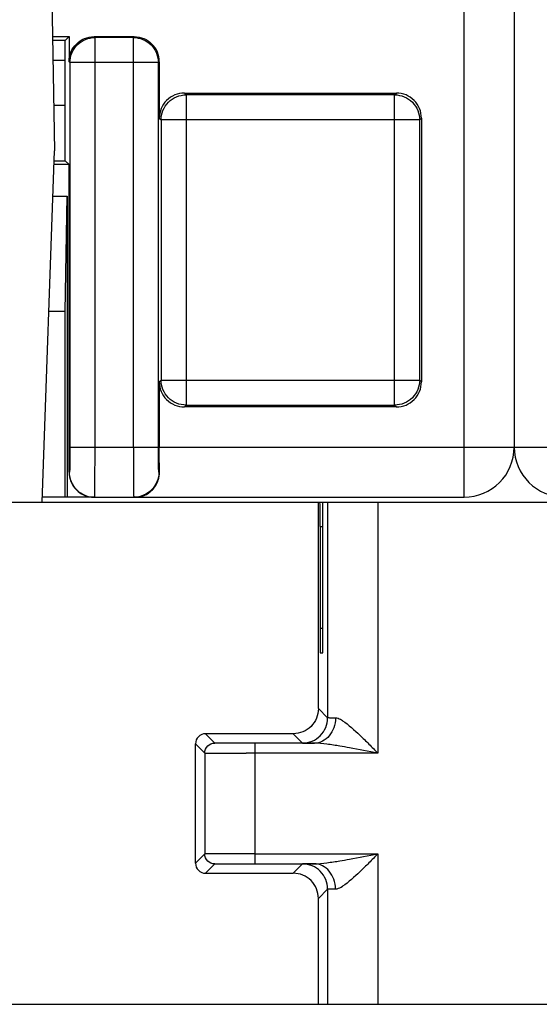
# Model space of a CAD drawing. Header units: millimetres. Extents: x 0 to 594, y 0 to 420.
# Tile 221 of 236: x 476 to 486, y 279 to 299. Entities that reach past the tile are written whole.
import ezdxf

# ---------------------------------------------------------------- set-up
doc = ezdxf.new("R2010")
doc.units = ezdxf.units.MM
doc.header["$LTSCALE"] = 32.67
doc.layers.get('0').update_dxf_attribs({"linetype": 'CONTINUOUS'})

msp = doc.modelspace()

# ---------------------------------------------------------------- linework, layer by layer
at = {"color": 9, "linetype": 'CONTINUOUS'}
for p, q in [((484.82849, 289.33035), (484.82849, 366.83035)), ((477.47008, 298.48668), (477.45242, 298.50428)), ((478.23486, 298.48668), (478.25246, 298.50428)), ((477.47003, 298.48668), (477.47003, 297.98675)), ((478.23486, 298.48668), (477.47008, 298.48668)), ((478.23489, 290.33035), (478.23489, 298.48668)), ((476.95249, 298.00419), (476.9701, 297.98668)), ((477.47003, 297.98675), (476.9701, 297.98668)), ((476.9701, 297.98668), (476.97127, 290.33027)), ((478.73481, 297.98675), (477.47061, 297.98675)), ((477.47061, 297.98675), (477.47061, 290.33035)), ((478.75242, 298.00436), (478.73481, 297.98675)), ((478.73481, 290.33035), (478.73481, 297.98675)), ((479.28746, 297.34513), (479.25234, 297.38019)), ((479.2874, 297.34513), (479.2874, 291.1654)), ((483.44364, 297.34513), (479.28746, 297.34513)), ((483.44364, 297.34513), (483.4787, 297.38019)), ((483.44367, 291.1654), (483.44367, 297.34513)), ((478.75242, 296.88026), (478.78748, 296.8452)), ((483.94359, 296.8452), (478.78748, 296.8452)), ((478.78748, 296.8452), (478.78748, 291.66533)), ((483.97865, 296.88026), (483.94359, 296.8452)), ((483.94359, 291.66533), (483.94359, 296.8452)), ((478.75242, 291.63027), (478.78748, 291.66533)), ((478.78748, 291.66533), (483.94359, 291.66533)), ((483.97865, 291.63027), (483.94359, 291.66533)), ((479.28743, 291.1654), (479.25237, 291.13035)), ((479.28743, 291.1654), (483.44361, 291.1654)), ((483.44361, 291.1654), (483.47873, 291.13035)), ((476.97127, 290.33027), (477.47119, 290.33035)), ((477.47061, 290.33035), (478.73481, 290.33035)), ((478.75242, 290.33034), (493.40457, 290.33034)), ((476.96262, 289.83027), (476.95374, 289.83145)), ((478.75476, 289.83035), (478.74354, 289.83035)), ((483.10864, 289.23035), (483.10864, 284.23122)), ((481.95788, 288.7478), (482.01302, 288.7478)), ((482.01271, 286.71289), (481.9582, 286.71289)), ((482.10865, 284.93469), (481.9235, 285.11983)), ((479.85865, 284.43469), (479.67352, 284.61982)), ((481.42356, 284.61978), (481.60865, 284.43469)), ((479.47355, 284.41979), (479.65865, 284.23469)), ((480.65864, 284.43122), (480.65864, 284.37233)), ((483.10864, 284.23122), (480.65864, 284.23122)), ((480.65864, 284.23122), (480.65864, 282.08836)), ((479.47374, 282.04109), (479.65865, 282.22601)), ((480.65864, 282.22948), (483.10864, 282.22948)), ((483.10864, 282.22948), (483.10864, 279.23035)), ((479.85864, 282.026), (479.67376, 281.84112)), ((480.65864, 282.08836), (480.65864, 282.02948)), ((481.42374, 281.84109), (481.60865, 282.026)), ((482.10865, 281.52601), (481.92379, 281.34115))]:
    msp.add_line(p, q, dxfattribs=at)
at = {"color": 7, "linetype": 'CONTINUOUS'}
for p, q in [((485.82849, 366.83035), (485.82849, 290.33035)), ((476.60888, 299.33035), (476.66299, 296.23035)), ((476.6233, 298.50428), (476.95243, 298.50428)), ((476.95243, 298.50428), (476.87849, 298.43035)), ((476.95242, 298.50429), (476.95249, 298.00419)), ((477.45242, 298.50428), (478.25246, 298.50428)), ((476.87849, 298.43035), (476.62459, 298.43035)), ((476.87849, 296.03035), (476.87849, 298.43034)), ((476.87849, 298.03035), (476.63158, 298.03035)), ((478.75242, 298.00436), (478.75242, 296.88026)), ((479.25234, 297.38019), (483.4787, 297.38019)), ((476.87849, 297.13035), (476.64728, 297.13035)), ((483.97865, 296.88026), (483.97865, 291.63027)), ((476.41855, 289.23035), (476.66299, 296.23035)), ((476.95296, 295.95604), (476.65342, 295.95604)), ((476.65601, 296.03035), (476.87849, 296.03035)), ((476.87849, 296.03035), (476.95296, 295.95604)), ((476.95374, 289.83145), (476.95281, 295.95604)), ((476.63157, 295.33035), (476.91864, 295.33035)), ((476.87849, 293.03035), (476.91864, 295.33035)), ((476.91864, 295.33035), (476.91864, 289.33035)), ((476.87849, 293.03035), (476.55125, 293.03035)), ((476.87849, 289.33035), (476.87849, 293.03035)), ((478.75242, 291.63027), (478.75242, 290.33034)), ((483.47873, 291.13035), (479.25237, 291.13035)), ((477.45381, 289.33035), (476.42204, 289.33035)), ((477.46254, 289.33035), (484.82849, 289.33035)), ((444.77974, 289.23035), (511.76244, 289.23035)), ((481.9235, 285.11983), (481.92319, 289.23035)), ((482.10865, 289.23035), (482.10865, 284.93469)), ((481.95788, 288.7478), (481.9582, 286.7129)), ((482.01271, 286.71289), (482.01302, 288.7478)), ((482.0119, 286.34207), (482.01205, 286.37068)), ((481.96045, 286.23035), (482.01053, 286.23035)), ((481.42355, 284.61977), (479.67353, 284.61983)), ((479.47374, 282.04109), (479.47355, 284.41979)), ((481.84303, 284.4312), (480.643, 284.43123)), ((479.65865, 284.23469), (479.65865, 282.22601)), ((480.65864, 284.23122), (480.4846, 284.23127)), ((480.65864, 284.37233), (480.65864, 284.31554)), ((480.65864, 284.31554), (480.65864, 284.23122)), ((480.67218, 282.02949), (481.84039, 282.02947)), ((479.67374, 281.84109), (481.42363, 281.84112)), ((482.10865, 281.52601), (482.10865, 279.23035)), ((481.92395, 279.23035), (481.92379, 281.34115)), ((460.68735, 279.23035), (511.03844, 279.23035))]:
    msp.add_line(p, q, dxfattribs=at)
for centre, radius, start, end in [((484.82849, 290.33035), 1, 270, 360), ((486.82849, 290.33035), 1, 180, 270), ((478.26487, 289.81633), 0.48723, 306.043052, 315.822875), ((477.45358, 289.88815), 0.55781, 265.368271, 270.023951), ((478.26971, 289.80728), 0.47693, 270.010126, 280.358222), ((478.26526, 289.81604), 0.48677, 301.058469, 306.026169)]:
    msp.add_arc(centre, radius, start, end, dxfattribs=at)
for centre, major_axis, ratio, start_param, end_param in [((478.25234, 298.00421), (0.35366, 0.35366), 0.99969546, -0.78524587, 0), ((479.25249, 296.88011), (0.35366, -0.35366), 0.99969546, 3.14159265, 3.92683852), ((483.47858, 296.88011), (-0.35366, -0.35366), 0.99969546, 2.35634678, 3.14159265), ((483.47858, 291.63042), (-0.35366, 0.35366), 0.99969546, 3.14159265, 3.92683852), ((481.95562, 288.73035), (0, 0.5), 0.004512, -1.53588974, 0), ((481.96045, 286.73035), (0, 0.5), 0.004512, 1.60570291, 3.14159265), ((481.42378, 281.34114), (0.47435, -0.15811), 0.9999048, 0.32178749, 1.10717613)]:
    msp.add_ellipse(centre, major_axis=major_axis, ratio=ratio, start_param=start_param, end_param=end_param, dxfattribs=at)
for points, knots in [([(477.09887, 298.35783), (477.14485, 298.40382), (477.25603, 298.47841), (477.3874, 298.50429), (477.45243, 298.50428)], [0, 0, 0, 0, 0.49999844, 1, 1, 1, 1]), ([(478.25249, 298.50428), (478.31752, 298.50429), (478.44886, 298.47842), (478.56003, 298.40385), (478.606, 298.35787)], [0, 0, 0, 0, 0.50000107, 1, 1, 1, 1]), ([(476.95246, 298.00401), (476.95244, 298.06908), (476.97827, 298.20053), (477.05287, 298.31181), (477.09887, 298.35783)], [0, 0, 0, 0, 0.50000687, 1, 1, 1, 1]), ([(479.25234, 297.38019), (479.18722, 297.38019), (479.05483, 297.3571), (478.94488, 297.27982), (478.89883, 297.23377)], [0, 0, 0, 0, 0.50000104, 1, 1, 1, 1]), ([(483.83224, 297.23377), (483.78619, 297.27982), (483.67624, 297.3571), (483.54385, 297.38019), (483.47873, 297.38019)], [0, 0, 0, 0, 0.49999896, 1, 1, 1, 1]), ([(478.75242, 291.63027), (478.75242, 291.56515), (478.7755, 291.43276), (478.85278, 291.32281), (478.89883, 291.27676)], [0, 0, 0, 0, 0.50000071, 1, 1, 1, 1]), ([(478.89883, 291.27676), (478.94488, 291.23071), (479.05483, 291.15344), (479.18722, 291.13034), (479.25234, 291.13035)], [0, 0, 0, 0, 0.49999896, 1, 1, 1, 1]), ([(483.47873, 291.13035), (483.54385, 291.13034), (483.67624, 291.15344), (483.78619, 291.23071), (483.83224, 291.27676)], [0, 0, 0, 0, 0.50000104, 1, 1, 1, 1]), ([(478.75476, 289.83035), (478.75436, 289.86945), (478.75295, 290.03611), (478.75242, 290.20278), (478.75242, 290.33034)], [0, 0, 0, 0, 0.23460773, 1, 1, 1, 1]), ([(476.95327, 289.83379), (476.95313, 289.76818), (476.9789, 289.63565), (477.05378, 289.52319), (477.10017, 289.47682)], [0, 0, 0, 0, 0.5000529, 1, 1, 1, 1]), ([(478.71261, 289.62324), (478.7193, 289.63851), (478.7443, 289.70472), (478.7553, 289.77629), (478.75476, 289.83035)], [0, 0, 0, 0, 0.23567098, 1, 1, 1, 1]), ([(477.10017, 289.47682), (477.14099, 289.43601), (477.23616, 289.36595), (477.35102, 289.33685), (477.40854, 289.33217)], [0, 0, 0, 0, 0.50003948, 1, 1, 1, 1]), ([(478.61431, 289.47679), (478.62412, 289.48689), (478.66334, 289.53095), (478.69461, 289.58212), (478.71261, 289.62324)], [0, 0, 0, 0, 0.2387698, 1, 1, 1, 1]), ([(478.35547, 289.33812), (478.39756, 289.34582), (478.45316, 289.364), (478.50376, 289.39145), (478.51639, 289.39906)], [0, 0, 0, 0, 0.7438207, 1, 1, 1, 1]), ([(482.01302, 288.7478), (482.01303, 288.77947), (482.01309, 288.89354), (482.01331, 289.00761), (482.01369, 289.09002)], [0, 0, 0, 0, 0.27759346, 1, 1, 1, 1]), ([(482.01369, 289.09002), (482.01377, 289.1079), (482.01426, 289.15404), (482.01359, 289.20024), (482.01501, 289.22847)], [0, 0, 0, 0, 0.38747304, 1, 1, 1, 1]), ([(482.01205, 286.37068), (482.01216, 286.39497), (482.01257, 286.50904), (482.0127, 286.62311), (482.01271, 286.71289)], [0, 0, 0, 0, 0.21292686, 1, 1, 1, 1]), ([(482.01053, 286.23035), (482.01114, 286.23035), (482.01009, 286.23422), (482.01138, 286.23824), (482.01091, 286.248), (482.01155, 286.26642), (482.01155, 286.2986), (482.01182, 286.32613), (482.0119, 286.34207)], [0, 0, 0, 0, 0.01636313, 0.0649694, 0.14547202, 0.25739523, 0.57201684, 1, 1, 1, 1]), ([(481.9235, 285.11983), (481.92351, 285.0548), (481.89766, 284.92343), (481.82307, 284.81225), (481.77708, 284.76626)], [0, 0, 0, 0, 0.49998934, 1, 1, 1, 1]), ([(481.77708, 284.76626), (481.73111, 284.72027), (481.61992, 284.64572), (481.48858, 284.61977), (481.42355, 284.61977)], [0, 0, 0, 0, 0.499986, 1, 1, 1, 1]), ([(479.65865, 284.23469), (479.66, 284.23359), (479.66756, 284.23541), (479.68142, 284.23321), (479.70593, 284.23396), (479.73889, 284.23319), (479.78097, 284.23307), (479.85328, 284.23258), (479.91161, 284.23238), (479.95306, 284.23223)], [0, 0, 0, 0, 0.0177942, 0.06786825, 0.14976857, 0.2627837, 0.40582657, 0.57771619, 1, 1, 1, 1]), ([(479.95306, 284.23223), (479.99155, 284.2321), (480.16873, 284.23159), (480.34591, 284.23136), (480.4846, 284.23127)], [0, 0, 0, 0, 0.21725471, 1, 1, 1, 1]), ([(479.95306, 282.22846), (479.91162, 282.22831), (479.85329, 282.22811), (479.78097, 282.22762), (479.73889, 282.2275), (479.70593, 282.22673), (479.68142, 282.22749), (479.66756, 282.22528), (479.66, 282.22711), (479.65865, 282.226)], [0, 0, 0, 0, 0.4222837, 0.59417334, 0.73721623, 0.85023138, 0.93213173, 0.9822058, 1, 1, 1, 1]), ([(480.65864, 282.22948), (480.59381, 282.22947), (480.35861, 282.22939), (480.12342, 282.22906), (479.95306, 282.22846)], [0, 0, 0, 0, 0.27566547, 1, 1, 1, 1]), ([(481.77732, 281.69467), (481.73132, 281.74066), (481.62009, 281.81526), (481.48868, 281.84112), (481.42363, 281.84112)], [0, 0, 0, 0, 0.49998744, 1, 1, 1, 1])]:
    msp.add_open_spline(points, degree=3, knots=knots, dxfattribs=at)
at = {"color": 9, "linetype": 'CONTINUOUS'}
for points, knots in [([(476.9701, 297.98663), (476.97011, 298.05165), (476.99599, 298.18301), (477.07057, 298.29418), (477.11655, 298.34017)], [0, 0, 0, 0, 0.49997858, 1, 1, 1, 1]), ([(477.11655, 298.34017), (477.16253, 298.38615), (477.27369, 298.46075), (477.40503, 298.48666), (477.47006, 298.48668)], [0, 0, 0, 0, 0.49997067, 1, 1, 1, 1]), ([(478.23485, 298.48668), (478.29988, 298.48666), (478.43121, 298.46076), (478.54236, 298.38617), (478.58833, 298.3402)], [0, 0, 0, 0, 0.50002921, 1, 1, 1, 1]), ([(478.58833, 298.3402), (478.63431, 298.29422), (478.70888, 298.18308), (478.73479, 298.05176), (478.73481, 297.98675)], [0, 0, 0, 0, 0.50002159, 1, 1, 1, 1]), ([(478.93396, 297.19865), (478.97993, 297.24462), (479.09108, 297.31921), (479.22241, 297.34511), (479.28744, 297.34512)], [0, 0, 0, 0, 0.49997079, 1, 1, 1, 1]), ([(483.44364, 297.34512), (483.50866, 297.34511), (483.63999, 297.31921), (483.75114, 297.24462), (483.79711, 297.19865)], [0, 0, 0, 0, 0.50002921, 1, 1, 1, 1]), ([(478.78748, 296.8452), (478.7875, 296.91021), (478.81341, 297.04153), (478.88798, 297.15267), (478.93396, 297.19865)], [0, 0, 0, 0, 0.49997841, 1, 1, 1, 1]), ([(483.79711, 297.19865), (483.84309, 297.15267), (483.91766, 297.04153), (483.94357, 296.91021), (483.94359, 296.8452)], [0, 0, 0, 0, 0.50002159, 1, 1, 1, 1]), ([(478.93396, 291.31189), (478.88798, 291.35786), (478.81341, 291.46901), (478.7875, 291.60032), (478.78748, 291.66533)], [0, 0, 0, 0, 0.50002159, 1, 1, 1, 1]), ([(483.94359, 291.66533), (483.94357, 291.60032), (483.91766, 291.46901), (483.84309, 291.35786), (483.79711, 291.31189)], [0, 0, 0, 0, 0.49997841, 1, 1, 1, 1]), ([(479.28744, 291.16541), (479.22241, 291.16542), (479.09108, 291.19133), (478.97993, 291.26591), (478.93396, 291.31189)], [0, 0, 0, 0, 0.50002921, 1, 1, 1, 1]), ([(483.79711, 291.31189), (483.75114, 291.26591), (483.63999, 291.19133), (483.50866, 291.16542), (483.44364, 291.16541)], [0, 0, 0, 0, 0.49997079, 1, 1, 1, 1]), ([(476.97127, 290.33027), (476.97128, 290.26648), (476.97101, 290.17385), (476.96994, 290.05604), (476.96894, 289.98119), (476.96762, 289.92001), (476.96653, 289.87789), (476.96517, 289.85359), (476.96473, 289.84064), (476.96342, 289.83532), (476.96344, 289.83014), (476.96262, 289.83027)], [0, 0, 0, 0, 0.38252576, 0.5553458, 0.70668058, 0.83092819, 0.92351277, 0.95663955, 0.98054878, 0.99502752, 1, 1, 1, 1]), ([(477.46869, 289.62324), (477.46914, 289.67374), (477.47073, 289.90944), (477.47119, 290.14514), (477.47105, 290.33035)], [0, 0, 0, 0, 0.21426112, 1, 1, 1, 1]), ([(478.23488, 290.33035), (478.23488, 290.26538), (478.23511, 290.02968), (478.23595, 289.79397), (478.23744, 289.62324)], [0, 0, 0, 0, 0.2756346, 1, 1, 1, 1]), ([(478.74354, 289.83035), (478.74268, 289.83035), (478.74278, 289.83529), (478.7414, 289.8409), (478.74099, 289.85368), (478.7396, 289.87804), (478.73852, 289.92008), (478.73719, 289.9813), (478.73618, 290.05614), (478.7351, 290.17395), (478.73481, 290.26656), (478.73481, 290.33035)], [0, 0, 0, 0, 0.00512822, 0.01962532, 0.04347161, 0.07651914, 0.16907057, 0.29336803, 0.44471305, 0.61750565, 1, 1, 1, 1]), ([(477.10909, 289.47679), (477.06317, 289.5227), (476.98956, 289.63429), (476.96263, 289.76524), (476.96262, 289.83027)], [0, 0, 0, 0, 0.49964178, 1, 1, 1, 1]), ([(478.74354, 289.83035), (478.74354, 289.76531), (478.71663, 289.63433), (478.64303, 289.52272), (478.59711, 289.47679)], [0, 0, 0, 0, 0.50036154, 1, 1, 1, 1]), ([(477.46254, 289.33039), (477.46411, 289.32991), (477.46229, 289.34145), (477.46532, 289.35124), (477.46479, 289.37795), (477.46613, 289.40985), (477.46666, 289.45204), (477.46779, 289.52382), (477.46833, 289.58195), (477.46869, 289.62324)], [0, 0, 0, 0, 0.01676867, 0.06712875, 0.14959185, 0.26286365, 0.40577397, 0.57714304, 1, 1, 1, 1]), ([(478.23744, 289.62324), (478.2378, 289.58182), (478.23834, 289.52352), (478.23949, 289.45144), (478.24001, 289.40924), (478.24138, 289.37713), (478.24077, 289.35131), (478.24394, 289.34054), (478.24198, 289.33035), (478.24361, 289.33035)], [0, 0, 0, 0, 0.42407271, 0.59620769, 0.73960015, 0.8526728, 0.93408335, 0.98328197, 1, 1, 1, 1]), ([(482.26402, 284.93121), (482.26387, 284.86666), (482.24189, 284.73932), (482.1519, 284.5735), (482.01165, 284.46034), (481.89728, 284.43136), (481.84205, 284.43121)], [0, 0, 0, 0, 0.26904204, 0.5276672, 0.76985084, 1, 1, 1, 1]), ([(481.96221, 284.58113), (482.00813, 284.62706), (482.08175, 284.73867), (482.10866, 284.86965), (482.10866, 284.93469)], [0, 0, 0, 0, 0.49964925, 1, 1, 1, 1]), ([(482.26402, 284.93121), (482.24185, 284.93144), (482.20354, 284.93198), (482.1592, 284.93245), (482.13331, 284.93342), (482.12041, 284.9333), (482.11352, 284.93468), (482.1092, 284.93392), (482.10866, 284.93469)], [0, 0, 0, 0, 0.42786657, 0.74083092, 0.85214256, 0.93257727, 0.98190369, 1, 1, 1, 1]), ([(482.40308, 284.87995), (482.39078, 284.88739), (482.34777, 284.9115), (482.29929, 284.93084), (482.26402, 284.93121)], [0, 0, 0, 0, 0.28950291, 1, 1, 1, 1]), ([(482.40309, 284.87995), (482.52964, 284.7969), (482.70527, 284.63803), (482.93197, 284.41297), (483.05043, 284.29302), (483.10864, 284.23122)], [0, 0, 0, 0, 0.47325049, 0.73454832, 1, 1, 1, 1]), ([(481.60865, 284.43469), (481.67369, 284.43469), (481.80467, 284.4616), (481.91628, 284.53521), (481.96221, 284.58113)], [0, 0, 0, 0, 0.50034938, 1, 1, 1, 1]), ([(480.643, 284.43123), (480.54271, 284.43123), (480.39732, 284.43131), (480.21249, 284.43184), (480.09548, 284.43204), (479.99959, 284.43313), (479.92797, 284.43224), (479.88432, 284.4354), (479.86367, 284.43305), (479.85865, 284.43469)], [0, 0, 0, 0, 0.3836055, 0.55603378, 0.70695993, 0.83098519, 0.92324282, 0.97977949, 1, 1, 1, 1]), ([(481.60865, 284.43469), (481.60967, 284.43373), (481.61576, 284.43495), (481.62653, 284.43313), (481.64581, 284.4335), (481.6717, 284.43273), (481.70496, 284.43243), (481.76287, 284.43177), (481.80976, 284.43143), (481.84322, 284.4312)], [0, 0, 0, 0, 0.01796147, 0.06725469, 0.14769051, 0.25902519, 0.40074792, 0.57206379, 1, 1, 1, 1]), ([(482.3535, 284.37233), (482.26734, 284.38643), (482.09782, 284.41303), (481.92645, 284.43094), (481.84204, 284.43121)], [0, 0, 0, 0, 0.50847541, 1, 1, 1, 1]), ([(483.10864, 284.23122), (482.9197, 284.26762), (482.66848, 284.31732), (482.41632, 284.362), (482.3535, 284.37233)], [0, 0, 0, 0, 0.75140203, 1, 1, 1, 1]), ([(482.35353, 282.08836), (482.41635, 282.0987), (482.6685, 282.14339), (482.91971, 282.19304), (483.10864, 282.22948)], [0, 0, 0, 0, 0.24859699, 1, 1, 1, 1]), ([(483.10864, 282.22948), (483.05045, 282.16765), (482.93198, 282.0477), (482.70538, 281.82252), (482.52949, 281.66399), (482.40308, 281.58072)], [0, 0, 0, 0, 0.26544718, 0.52674955, 1, 1, 1, 1]), ([(479.85864, 282.026), (479.8639, 282.0277), (479.8763, 282.02605), (479.89712, 282.02735), (479.93795, 282.02728), (480.00597, 282.02817), (480.10621, 282.02849), (480.22798, 282.02897), (480.41907, 282.02937), (480.56903, 282.02948), (480.67218, 282.02949)], [0, 0, 0, 0, 0.02039166, 0.04426082, 0.07749916, 0.17056549, 0.29540244, 0.44700595, 0.61964219, 1, 1, 1, 1]), ([(481.84018, 282.02947), (481.80714, 282.02924), (481.76087, 282.02891), (481.70371, 282.02825), (481.67086, 282.02796), (481.6453, 282.02718), (481.62622, 282.02757), (481.61565, 282.02572), (481.60958, 282.02698), (481.60861, 282.026)], [0, 0, 0, 0, 0.42792298, 0.59915222, 0.74088038, 0.85235136, 0.9328744, 0.98213541, 1, 1, 1, 1]), ([(481.9622, 281.87955), (481.91628, 281.92548), (481.80467, 281.99909), (481.67369, 282.026), (481.60865, 282.026)], [0, 0, 0, 0, 0.49964992, 1, 1, 1, 1]), ([(481.84139, 282.02948), (481.92583, 282.02952), (482.09743, 282.04776), (482.26719, 282.07421), (482.35353, 282.08836)], [0, 0, 0, 0, 0.49111474, 1, 1, 1, 1]), ([(482.26402, 281.52948), (482.26393, 281.59402), (482.24198, 281.72136), (482.15192, 281.8873), (482.01123, 282.00027), (481.8967, 282.02931), (481.84139, 282.02948)], [0, 0, 0, 0, 0.26876691, 0.52719586, 0.76964847, 1, 1, 1, 1]), ([(482.10865, 281.52601), (482.10865, 281.59105), (482.08174, 281.72202), (482.00813, 281.83363), (481.9622, 281.87955)], [0, 0, 0, 0, 0.50035008, 1, 1, 1, 1]), ([(482.10865, 281.52601), (482.10917, 281.52678), (482.11353, 281.526), (482.12037, 281.52741), (482.13332, 281.52727), (482.15921, 281.52825), (482.20356, 281.52872), (482.24187, 281.52925), (482.26404, 281.52948)], [0, 0, 0, 0, 0.01800302, 0.06731111, 0.14785552, 0.25932828, 0.57222714, 1, 1, 1, 1]), ([(482.26402, 281.52948), (482.2746, 281.52959), (482.32427, 281.53658), (482.36957, 281.56042), (482.40308, 281.58072)], [0, 0, 0, 0, 0.21256843, 1, 1, 1, 1])]:
    msp.add_open_spline(points, degree=3, knots=knots, dxfattribs=at)
for points in [[(477.10909, 289.47679), (477.13982, 289.44605), (477.17508, 289.41936), (477.2128, 289.39775)], [(478.59711, 289.47679), (478.55227, 289.43194), (478.49749, 289.39559), (478.43913, 289.37077)]]:
    msp.add_open_spline(points, degree=3, dxfattribs=at)
at = {"color": 7, "linetype": 'CONTINUOUS'}
for points in [[(477.2128, 289.39775), (477.28761, 289.35488), (477.37632, 289.33039), (477.46254, 289.33039)], [(478.43913, 289.37077), (478.37789, 289.34472), (478.31016, 289.33035), (478.24361, 289.33035)], [(479.67353, 284.61983), (479.62251, 284.61983), (479.5682, 284.5973), (479.53212, 284.56122)], [(479.53212, 284.56122), (479.49604, 284.52513), (479.47355, 284.47081), (479.47355, 284.41979)], [(479.65865, 284.23469), (479.65865, 284.28572), (479.68115, 284.34003), (479.71723, 284.37611)], [(479.71723, 284.37611), (479.75331, 284.41219), (479.80762, 284.43469), (479.85865, 284.43469)], [(479.71723, 282.08458), (479.68115, 282.12066), (479.65865, 282.17498), (479.65865, 282.22601)], [(479.47374, 282.0411), (479.47374, 281.99007), (479.49624, 281.93576), (479.53232, 281.89968)], [(479.85864, 282.026), (479.80762, 282.026), (479.75331, 282.0485), (479.71723, 282.08458)], [(479.53232, 281.89968), (479.56841, 281.8636), (479.62272, 281.84109), (479.67374, 281.84109)]]:
    msp.add_open_spline(points, degree=3, dxfattribs=at)

doc.saveas('drawing.dxf')
